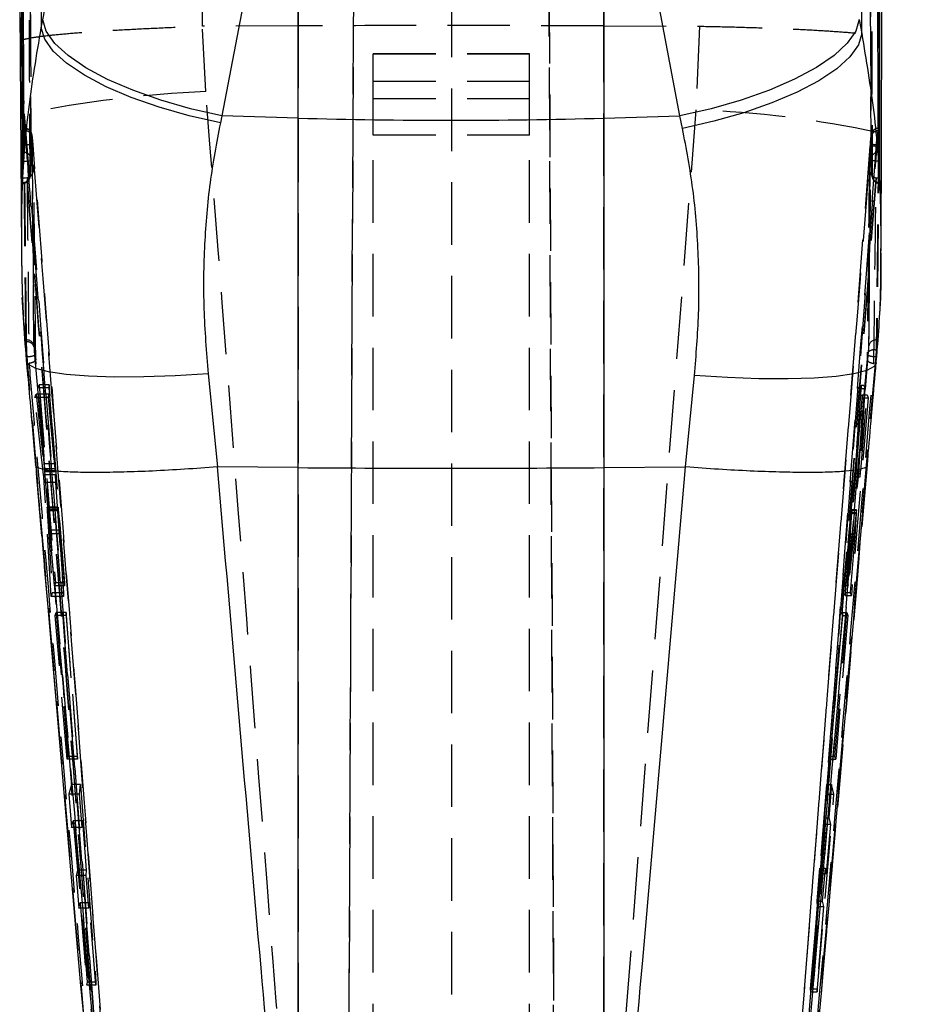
# Model space of a CAD drawing. Extents: x 101 to 797, y 38 to 582.
# Tile 20 of 25: x 394 to 430, y 459 to 499. Entities that reach past the tile are written whole.
import ezdxf

# ---------------------------------------------------------------- set-up
doc = ezdxf.new("R2010")
doc.units = 0
doc.header["$LTSCALE"] = 2
doc.linetypes.add('HIDDEN', pattern=[1.905, 1.27, -0.635])
doc.layers.get('0').update_dxf_attribs({"linetype": 'CONTINUOUS'})
doc.layers.add('FORMATO', color=179, linetype='CONTINUOUS')
doc.styles.add('SLDTEXTSTYLE0', font='TXT', dxfattribs={"width": 0.75})
doc.dimstyles.new('SLDDIMSTYLE5', dxfattribs={"dimtxt": 7, "dimasz": 6.604, "dimexe": 0, "dimexo": 0.0625, "dimgap": 1.75, "dimtad": 1, "dimdec": 0, "dimrnd": 1e-09, "dimzin": 12, "dimtxsty": 'SLDTEXTSTYLE0', "dimsah": 1, "dimcen": 0.09, "dimazin": 3, "dimtfac": 1, "dimtdec": 0, "dimtofl": 0, "dimtmove": 0, "dimatfit": 3, "dimtolj": 1, "dimtzin": 12})

# ---------------------------------------------------------------- blocks, each defined once
blk = doc.blocks.new('_D_12')
at = {"layer": 'FORMATO'}
for p, q in [((418.704, 534.567), (466.217, 534.567)), ((464.217, 534.567), (464.217, 388.465)), ((413.278, 388.465), (466.217, 388.465))]:
    blk.add_line(p, q, dxfattribs=at)
for points in [[(464.217, 534.567), (463.201, 527.963), (465.233, 527.963)], [(464.217, 388.465), (465.233, 395.069), (463.201, 395.069)]]:
    blk.add_solid(points, dxfattribs=at)
at = {"layer": 'FORMATO', "insert": (455.193, 459.206), "char_height": 7, "attachment_point": 1, "rotation": 90, "style": 'SLDTEXTSTYLE0'}
blk.add_mtext('146', dxfattribs=at)

msp = doc.modelspace()

# ---------------------------------------------------------------- linework, layer by layer
at = {"color": 7, "linetype": 'HIDDEN'}
for p, q in [((407.0167, 433.8653), (407.4083, 523.3109)), ((411.2783, 523.1604), (411.2783, 433.7127)), ((415.5398, 433.841), (415.149, 523.1129)), ((407.0167, 435.3042), (407.3534, 512.0912)), ((405.0484, 511.9561), (405.0484, 499.0383)), ((417.4686, 499.0383), (417.4686, 511.9561)), ((415.206, 511.4816), (415.5398, 435.3332)), ((428.3068, 501.9421), (428.3383, 493.6262)), ((393.7598, 499.3811), (393.7524, 498.413)), ((401.1586, 499.0225), (401.1627, 499.0226)), ((401.298, 496.3717), (401.1586, 499.0225)), ((405.0484, 499.0383), (401.1627, 499.0226)), ((405.0484, 499.0383), (405.0484, 447.6966)), ((417.4686, 447.2169), (417.4686, 499.0383)), ((417.4686, 499.0383), (421.3653, 499.0226)), ((421.3673, 499.0225), (421.2145, 495.6247)), ((421.3653, 499.0226), (421.3673, 499.0225)), ((393.7524, 498.413), (393.9151, 495.4554)), ((408.1033, 497.89), (408.1033, 497.898)), ((414.4533, 497.898), (408.1033, 497.898)), ((414.4533, 497.89), (408.1033, 497.89)), ((408.1033, 496.7714), (408.1033, 497.89)), ((414.4533, 497.89), (414.4533, 497.898)), ((414.4533, 496.7714), (414.4533, 497.89)), ((414.4533, 496.7714), (408.1033, 496.7714)), ((408.1033, 494.6004), (408.1033, 496.7714)), ((414.4533, 494.6004), (414.4533, 496.7714)), ((414.4533, 496.077), (408.1033, 496.077)), ((421.2145, 495.6247), (417.4686, 447.2169)), ((393.9208, 494.8039), (393.9151, 495.4554)), ((393.9225, 494.7746), (393.8984, 494.7746)), ((393.9267, 494.8696), (393.9053, 494.8696)), ((393.9091, 494.8617), (393.9208, 494.8039)), ((393.9225, 494.7746), (393.9238, 494.8564)), ((428.6582, 494.8696), (428.6391, 494.8696)), ((428.6631, 494.7746), (428.6425, 494.7746)), ((394.2272, 494.5808), (394.2259, 494.5339)), ((414.4533, 494.6004), (408.1033, 494.6004)), ((408.1033, 437.6929), (408.1033, 494.6004)), ((414.4533, 437.6929), (414.4533, 494.6004)), ((428.5974, 494.705), (428.595, 494.3005)), ((428.2896, 494.1403), (424.3714, 443.8458)), ((428.2942, 494.2037), (428.2894, 494.1409)), ((428.2894, 494.1409), (428.2896, 494.1403)), ((428.2945, 494.203), (428.2896, 494.1403)), ((428.2943, 494.2036), (428.2945, 494.203)), ((428.5816, 494.1336), (428.5866, 494.1967)), ((428.5866, 494.1967), (428.595, 494.3005)), ((394.0373, 492.8517), (394.028, 492.8506)), ((428.5401, 492.8506), (424.7544, 444.6412)), ((428.5401, 492.8506), (428.531, 492.8516)), ((428.6855, 492.6732), (428.6853, 492.7868)), ((428.6855, 492.7823), (428.6855, 492.633)), ((393.838, 492.6325), (393.8494, 492.6325)), ((393.849, 492.7583), (393.8494, 492.6732)), ((393.8494, 492.765), (393.8494, 492.6327)), ((428.6855, 492.6325), (428.6983, 492.6325)), ((393.98, 486.2672), (394.0058, 486.2672)), ((394.0068, 486.1902), (394.0058, 486.2672)), ((394.309, 486.0282), (394.31, 485.9843)), ((428.5505, 486.2672), (428.5756, 486.2672)), ((394.0201, 485.5907), (394.0081, 485.738)), ((394.0292, 485.5907), (394.0201, 485.5907)), ((424.4725, 442.522), (428.2238, 485.6418)), ((428.527, 485.5907), (424.7758, 442.4695)), ((428.5358, 485.5907), (424.7772, 442.4695)), ((428.2238, 485.6418), (428.2355, 485.7918)), ((428.5387, 485.8531), (428.527, 485.5907)), ((428.5358, 485.5907), (428.527, 485.5907)), ((428.5388, 485.6259), (428.5358, 485.5907)), ((428.5388, 485.6259), (428.537, 485.3761)), ((394.0085, 485.4113), (394.0111, 485.4624)), ((394.3822, 481.1971), (394.0111, 485.4624)), ((428.537, 485.3761), (428.1728, 481.1958)), ((428.537, 485.3761), (428.5394, 485.3265)), ((394.4804, 484.3157), (394.5217, 484.4384)), ((394.9283, 484.4384), (394.5217, 484.4384)), ((394.5217, 484.4384), (395.179, 476.4006)), ((394.9283, 484.4384), (394.9178, 484.3157)), ((395.5602, 476.4006), (394.9283, 484.4384)), ((427.9407, 484.4313), (427.6697, 480.8636)), ((427.8361, 480.8636), (428.0433, 484.4313)), ((427.9407, 484.4313), (428.0433, 484.4313)), ((427.9529, 484.2909), (427.9407, 484.4313)), ((428.0433, 484.4313), (428.0895, 484.2909)), ((394.3454, 483.9252), (394.3944, 484.0653)), ((394.8966, 484.0653), (394.3944, 484.0653)), ((394.3944, 484.0653), (394.7333, 481.0245)), ((394.9178, 484.3157), (394.4804, 484.3157)), ((394.7348, 481.2286), (394.4804, 484.3157)), ((394.8966, 484.0653), (394.8846, 483.9252)), ((395.1693, 481.0245), (394.8966, 484.0653)), ((394.9178, 484.3157), (395.1606, 481.2286)), ((427.6902, 480.8387), (427.9529, 484.2909)), ((427.9749, 484.04), (427.7079, 480.9529)), ((428.0895, 484.2909), (427.8869, 480.8387)), ((427.9149, 480.9529), (428.1738, 484.04)), ((427.9529, 484.2909), (428.0895, 484.2909)), ((427.9856, 483.9169), (427.9749, 484.04)), ((427.9749, 484.04), (428.1738, 484.04)), ((428.1738, 484.04), (428.2159, 483.9169)), ((394.8846, 483.9252), (394.3454, 483.9252)), ((394.6994, 480.7885), (394.3454, 483.9252)), ((394.8846, 483.9252), (395.1665, 480.7885)), ((427.2906, 475.879), (427.9856, 483.9169)), ((428.2159, 483.9169), (427.5372, 475.879)), ((427.9856, 483.9169), (428.2159, 483.9169)), ((395.6199, 466.9181), (394.3822, 481.1971)), ((395.1606, 481.2286), (394.7348, 481.2286)), ((395.1665, 480.7885), (394.6994, 480.7885)), ((395.1693, 481.0245), (394.7333, 481.0245)), ((394.7483, 480.927), (395.1797, 480.927)), ((394.7499, 480.9301), (394.7508, 480.9458)), ((395.1799, 480.9458), (394.7508, 480.9458)), ((427.6697, 480.8636), (427.8361, 480.8636)), ((427.6902, 480.8387), (427.8869, 480.8387)), ((427.7079, 480.9529), (427.9149, 480.9529)), ((395.0086, 475.8438), (394.7254, 480.4778)), ((395.191, 480.4778), (394.7254, 480.4778)), ((395.191, 480.4778), (395.5129, 475.8438)), ((427.6428, 480.5519), (427.2418, 476.4369)), ((427.371, 476.4369), (427.8104, 480.5519)), ((427.6428, 480.5519), (427.8104, 480.5519)), ((427.6834, 480.706), (427.6825, 480.7047)), ((427.6825, 480.7009), (427.8846, 480.7009)), ((427.6834, 480.706), (427.8868, 480.706)), ((395.2862, 479.4396), (394.8453, 479.4396)), ((395.286, 479.4677), (394.8477, 479.4677)), ((395.2935, 479.321), (394.8503, 479.321)), ((394.8503, 479.321), (395.0543, 475.9896)), ((395.296, 479.3743), (394.8623, 479.3743)), ((394.9542, 478.5411), (394.8623, 479.3743)), ((395.5253, 475.9896), (395.2935, 479.321)), ((395.296, 479.3743), (395.3711, 478.5411)), ((427.2546, 476.2908), (427.5428, 479.2533)), ((427.7306, 479.2533), (427.4135, 476.2908)), ((427.5475, 479.2248), (427.4755, 478.2747)), ((427.5428, 479.2533), (427.7306, 479.2533)), ((427.5475, 479.2248), (427.7446, 479.2248)), ((427.5531, 479.3479), (427.7433, 479.3479)), ((427.7468, 479.3583), (427.555, 479.3583)), ((427.6884, 478.2747), (427.7446, 479.2248)), ((395.3711, 478.5411), (394.9542, 478.5411)), ((395.3842, 478.3843), (394.969, 478.3843)), ((395.1424, 476.2778), (394.969, 478.3843)), ((395.3842, 478.3843), (395.5498, 476.2778)), ((427.462, 478.1085), (427.2798, 476.002)), ((427.462, 478.1085), (427.6763, 478.1085)), ((427.4755, 478.2747), (427.6884, 478.2747)), ((427.4996, 476.002), (427.6763, 478.1085)), ((395.179, 476.4006), (395.1424, 476.2778)), ((395.5602, 476.4006), (395.179, 476.4006)), ((395.5498, 476.2778), (395.5602, 476.4006)), ((427.2418, 476.4369), (427.371, 476.4369)), ((427.2418, 476.4369), (427.2546, 476.2908)), ((427.4135, 476.2908), (427.371, 476.4369)), ((395.0543, 475.9896), (395.0086, 475.8438)), ((395.5253, 475.9896), (395.0543, 475.9896)), ((395.5498, 476.2778), (395.1424, 476.2778)), ((395.5129, 475.8438), (395.5253, 475.9896)), ((427.2546, 476.2908), (427.4135, 476.2908)), ((427.2798, 476.002), (427.4996, 476.002)), ((427.2798, 476.002), (427.2906, 475.879)), ((427.5372, 475.879), (427.4996, 476.002)), ((395.5129, 475.8438), (395.0086, 475.8438)), ((427.2906, 475.879), (427.5372, 475.879)), ((395.1708, 475.0638), (395.206, 475.1812)), ((395.6246, 475.1812), (395.206, 475.1812)), ((395.206, 475.1812), (395.6887, 469.3363)), ((395.6246, 475.1812), (395.6146, 475.0638)), ((396.0841, 469.3363), (395.6246, 475.1812)), ((427.173, 475.1814), (426.6676, 469.3363)), ((426.8689, 469.3363), (427.3529, 475.1814)), ((427.1833, 475.0638), (427.173, 475.1814)), ((427.173, 475.1814), (427.3529, 475.1814)), ((427.3529, 475.1814), (427.3874, 475.0638)), ((395.6146, 475.0638), (395.1708, 475.0638)), ((395.6572, 469.2189), (395.1708, 475.0638)), ((395.6146, 475.0638), (396.0741, 469.2189)), ((426.6779, 469.2187), (427.1833, 475.0638)), ((427.3874, 475.0638), (426.8997, 469.2187)), ((427.1833, 475.0638), (427.3874, 475.0638)), ((395.6887, 469.3363), (395.6572, 469.2189)), ((396.0741, 469.2189), (395.6572, 469.2189)), ((396.0841, 469.3363), (395.6887, 469.3363)), ((396.0741, 469.2189), (396.0841, 469.3363)), ((426.6676, 469.3363), (426.8689, 469.3363)), ((426.6676, 469.3363), (426.6779, 469.2187)), ((426.6779, 469.2187), (426.8997, 469.2187)), ((426.8997, 469.2187), (426.8689, 469.3363)), ((395.8287, 468.1964), (395.7274, 467.8078)), ((396.1959, 468.1964), (395.8287, 468.1964)), ((396.4847, 460.1585), (395.8287, 468.1964)), ((396.1629, 467.8078), (396.1959, 468.1964)), ((396.1959, 468.1964), (396.8279, 460.1585)), ((426.4283, 466.8417), (426.5454, 468.1964)), ((426.5454, 468.1964), (426.5795, 467.8078)), ((426.5454, 468.1964), (426.7292, 468.1964)), ((426.7292, 468.1964), (426.6182, 466.8417)), ((426.8286, 467.8078), (426.7292, 468.1964)), ((395.7274, 467.8078), (395.8412, 466.4531)), ((396.1629, 467.8078), (395.7274, 467.8078)), ((396.2694, 466.4531), (396.1629, 467.8078)), ((426.5795, 467.8078), (425.8844, 459.7698)), ((426.1519, 459.7698), (426.8286, 467.8078)), ((426.5795, 467.8078), (426.8286, 467.8078)), ((426.4283, 466.8417), (426.6182, 466.8417)), ((426.4516, 466.576), (426.4283, 466.8417)), ((426.6182, 466.8417), (426.6836, 466.576)), ((395.8412, 466.4531), (395.9089, 466.7188)), ((396.2694, 466.4531), (395.8412, 466.4531)), ((396.292, 466.7188), (395.9089, 466.7188)), ((395.9089, 466.7188), (396.0738, 464.7175)), ((396.292, 466.7188), (396.2694, 466.4531)), ((396.4493, 464.7175), (396.292, 466.7188)), ((426.2785, 464.5746), (426.4516, 466.576)), ((426.4516, 466.576), (426.6836, 466.576)), ((426.6836, 466.576), (426.5165, 464.5746)), ((426.1437, 463.4557), (426.2593, 464.7933)), ((426.2593, 464.7933), (426.2785, 464.5746)), ((426.2593, 464.7933), (426.4651, 464.7933)), ((426.4651, 464.7933), (426.3553, 463.4557)), ((426.5165, 464.5746), (426.4651, 464.7933)), ((396.0738, 464.7175), (396.0209, 464.4987)), ((396.4308, 464.4987), (396.0209, 464.4987)), ((396.0209, 464.4987), (396.1329, 463.1611)), ((396.4493, 464.7175), (396.0738, 464.7175)), ((396.4308, 464.4987), (396.4493, 464.7175)), ((396.536, 463.1611), (396.4308, 464.4987)), ((426.2785, 464.5746), (426.5165, 464.5746)), ((396.1329, 463.1611), (396.184, 463.3798)), ((396.536, 463.1611), (396.1329, 463.1611)), ((396.5545, 463.3798), (396.184, 463.3798)), ((396.184, 463.3798), (396.4593, 460.0356)), ((396.5545, 463.3798), (396.536, 463.1611)), ((396.8174, 460.0356), (396.5545, 463.3798)), ((425.8736, 459.8928), (426.1628, 463.2369)), ((426.4049, 463.2369), (426.1259, 459.8928)), ((426.1437, 463.4557), (426.3553, 463.4557)), ((426.1628, 463.2369), (426.1437, 463.4557)), ((426.1628, 463.2369), (426.4049, 463.2369)), ((426.3553, 463.4557), (426.4049, 463.2369)), ((396.4593, 460.0356), (396.4847, 460.1585)), ((396.8174, 460.0356), (396.4593, 460.0356)), ((396.8279, 460.1585), (396.4847, 460.1585)), ((396.8279, 460.1585), (396.8174, 460.0356)), ((425.8736, 459.8928), (426.1259, 459.8928)), ((425.8844, 459.7698), (425.8736, 459.8928)), ((425.8844, 459.7698), (426.1519, 459.7698)), ((426.1259, 459.8928), (426.1519, 459.7698))]:
    msp.add_line(p, q, dxfattribs=at)
at = {"color": 7, "linetype": 'CONTINUOUS'}
for p, q in [((394.6663, 499.2859), (397.7671, 515.5541)), ((405.0484, 511.6449), (401.9477, 495.3765)), ((405.0484, 495.2876), (405.0484, 511.6449)), ((417.4686, 511.7242), (417.4686, 495.2876)), ((420.564, 495.3764), (417.4686, 511.7242)), ((393.7291, 499.7593), (393.797, 489.855)), ((394.6044, 498.9606), (394.6663, 499.2859)), ((427.8486, 499.2971), (427.9572, 498.722)), ((428.7513, 489.8903), (428.7787, 499.1648)), ((401.9477, 495.3765), (401.8858, 495.0901)), ((405.0484, 495.2876), (401.9477, 495.3765)), ((405.0484, 481.0782), (405.0484, 495.2876)), ((417.4686, 495.2876), (420.564, 495.3764)), ((417.4686, 495.2876), (417.4686, 481.0782)), ((420.6725, 494.87), (420.564, 495.3764)), ((393.8494, 492.765), (393.8539, 492.8488)), ((428.6817, 492.8488), (428.6855, 492.7823)), ((393.8357, 492.6732), (393.8367, 492.6377)), ((428.6998, 492.6472), (428.7001, 492.6732)), ((393.8163, 489.6672), (393.8175, 489.8549)), ((401.3891, 484.8935), (401.7637, 481.1052)), ((420.7912, 481.1055), (421.1589, 484.819)), ((401.7637, 481.1052), (401.7577, 481.105)), ((405.0484, 481.0782), (401.7637, 481.1052)), ((405.0484, 443.4973), (405.0484, 481.0782)), ((417.4686, 481.0782), (420.7912, 481.1055)), ((417.4686, 481.0782), (417.4686, 443.1167)), ((420.7972, 481.1053), (420.7912, 481.1055))]:
    msp.add_line(p, q, dxfattribs=at)
at = {"color": 7, "linetype": 'CONTINUOUS', "flags": 128}
for points in [[(401.9477, 495.3765), (400.6786, 495.6654), (399.4609, 496.0157), (398.326, 496.4182), (397.3034, 496.8624), (396.4197, 497.3368), (395.6978, 497.8292), (395.1564, 498.3268), (394.8096, 498.8166), (394.6663, 499.2859)], [(427.8486, 499.2971), (427.7133, 498.8268), (427.3721, 498.3356), (426.834, 497.8364), (426.113, 497.3422), (425.2282, 496.8659), (424.2025, 496.4201), (423.063, 496.0164), (421.8395, 495.6654), (420.564, 495.3764)], [(401.8858, 495.0901), (400.6175, 495.378), (399.4003, 495.7262), (398.266, 496.1255), (397.2437, 496.5658), (396.3601, 497.0354), (395.6381, 497.5224), (395.0962, 498.0141), (394.7487, 498.4976), (394.6044, 498.9606)], [(427.9572, 498.722), (427.8201, 498.263), (427.4777, 497.7829), (426.9388, 497.2941), (426.2176, 496.8095), (425.3328, 496.3417), (424.3078, 495.9029), (423.1692, 495.5047), (421.9468, 495.1573), (420.6725, 494.87)]]:
    msp.add_lwpolyline(points, dxfattribs=at)
at = {"color": 7, "linetype": 'HIDDEN', "flags": 128}
for points in [[(393.8939, 493.5388), (393.953, 493.5374), (394.0096, 493.5394), (394.0616, 493.5447), (394.1069, 493.5533), (394.1438, 493.5646), (394.171, 493.5784), (394.1873, 493.594), (394.1921, 493.6109)], [(428.6391, 493.5388), (428.58, 493.5371), (428.5234, 493.5389), (428.4714, 493.544), (428.4259, 493.5523), (428.3889, 493.5635), (428.3616, 493.5771), (428.3451, 493.5926), (428.3401, 493.6095)], [(394.1535, 492.9244), (394.1485, 492.9075), (394.132, 492.8917), (394.1046, 492.8776), (394.0675, 492.8658), (394.022, 492.8567), (393.9699, 492.8508), (393.9131, 492.8481), (393.8539, 492.8488)], [(428.6817, 492.8488), (428.6225, 492.8478), (428.5657, 492.8503), (428.5136, 492.856), (428.468, 492.8649), (428.4307, 492.8765), (428.4033, 492.8905), (428.3866, 492.9062), (428.3814, 492.9231)]]:
    msp.add_lwpolyline(points, dxfattribs=at)
at = {"color": 8, "linetype": 'CONTINUOUS', "flags": 128}
for points in [[(401.3891, 484.8935), (400.0517, 484.8114), (398.7718, 484.7665), (397.5856, 484.7599), (396.5264, 484.7919), (395.624, 484.8614), (394.904, 484.9667), (394.3864, 485.1047), (394.0859, 485.2714), (394.0085, 485.4113)], [(428.5394, 485.3265), (428.4613, 485.187), (428.1603, 485.0221), (427.6424, 484.8859), (426.9222, 484.7823), (426.0199, 484.7142), (424.9609, 484.6834), (423.7751, 484.691), (422.4958, 484.7366), (421.1589, 484.819)]]:
    msp.add_lwpolyline(points, dxfattribs=at)
at = {"color": 7, "linetype": 'HIDDEN'}
for centre, radius, start, end in [((403.3925, 449.2927), 47.1256, 92.54741, 101.6019), ((419.5374, 452.0646), 43.5924, 78.00453, 87.7952), ((393.9401, 494.4852), 0.2899, 9.67703, 93.47644), ((393.9247, 494.5526), 0.3039, 5.33012, 90.15599), ((428.6246, 494.4859), 0.2892, 86.4401, 171.08117), ((394.1574, 492.9301), 1.2786, 84.72969, 97.83868), ((428.4016, 492.7743), 1.3711, 82.45578, 94.69307), ((428.4078, 492.8332), 1.3751, 82.5312, 94.73492), ((393.9124, 493.6106), 0.2798, 0.06291, 90.69927), ((393.8882, 493.6271), 0.3045, 356.37348, 0.26372), ((428.6439, 493.6271), 0.3045, 180.17435, 183.8568), ((428.6202, 493.6101), 0.2801, 89.58038, 180.13254), ((393.8667, 492.9619), 0.2892, 266.56356, 352.56433), ((393.8494, 492.937), 0.3045, 270, 357.18273), ((428.6677, 492.9614), 0.2888, 187.61971, 273.53873), ((428.6855, 492.937), 0.3045, 183.03816, 270), ((394.0234, 485.9776), 0.2901, 10.04436, 93.47735), ((394.04, 485.9129), 0.2793, 14.80565, 96.8284), ((428.5327, 485.9779), 0.2898, 86.4864, 170.10485), ((394.0156, 486.5984), 1.0078, 270.77491, 288.3249), ((428.5405, 486.5968), 1.0061, 251.64779, 269.22786), ((428.451, 485.5069), 0.3572, 75.77953, 127.10905)]:
    msp.add_arc(centre, radius, start, end, dxfattribs=at)
at = {"color": 7, "linetype": 'CONTINUOUS'}
msp.add_arc((411.2585, 712.1664), 216.9677, 268.359841, 271.640159, dxfattribs=at)
at = {"color": 7, "linetype": 'HIDDEN'}
for centre, major_axis, ratio, start_param, end_param in [((395.3074, 479.1878), (-0.0217, 0.28), 0.0144805, 0.4515885, 1.0737706), ((427.5313, 479.0783), (0.0238, 0.28), 0.015402, 0.2748063, 0.8969884), ((395.3821, 478.3597), (-0.0213, 0.2752), 0.0144805, 4.8009254, 5.4309131), ((427.4598, 478.1332), (0.0234, 0.2752), 0.015402, 4.6241432, 5.2541309)]:
    msp.add_ellipse(centre, major_axis=major_axis, ratio=ratio, start_param=start_param, end_param=end_param, dxfattribs=at)
for points, knots in [([(401.1627, 499.0226), (401.15, 499.8623), (401.1245, 501.5481), (401.1843, 504.4708), (401.3658, 507.7841), (401.6677, 510.1146), (401.8199, 511.2903)], [0, 0, 0, 0, 0.19693289, 0.39536313, 0.69495779, 1, 1, 1, 1]), ([(420.7065, 510.2083), (420.8819, 508.7772), (421.1473, 506.6105), (421.3108, 503.545), (421.3754, 501.2583), (421.3686, 499.742), (421.3653, 499.0226)], [0, 0, 0, 0, 0.4012705, 0.6075191, 0.8137706, 1, 1, 1, 1]), ([(394.152, 503.3094), (394.1523, 503.2081), (394.1542, 502.7012), (394.1623, 500.5725), (394.1729, 497.9366), (394.1848, 495.2107), (394.1899, 494.1065), (394.1921, 493.6109)], [0, 0, 0, 0, 0.0313552, 0.1567762, 0.6584603, 0.8466713, 1, 1, 1, 1]), ([(394.1929, 493.6285), (394.1908, 494.0735), (394.1756, 497.3069), (394.1636, 500.5403), (394.1532, 503.3286)], [0, 0, 0, 0, 0.1376489, 1, 1, 1, 1]), ([(428.3401, 493.6095), (428.3347, 495.2368), (428.3256, 497.9855), (428.3114, 501.2174), (428.3035, 502.8219), (428.3012, 503.305)], [0, 0, 0, 0, 0.5035309, 0.8505245, 1, 1, 1, 1]), ([(394.1535, 492.9244), (394.153, 493.0258), (394.1504, 493.5326), (394.1397, 495.6613), (394.1273, 498.2961), (394.1153, 501.0219), (394.1107, 502.1258), (394.1086, 502.6221)], [0, 0, 0, 0, 0.0313583, 0.1567906, 0.6585206, 0.8464608, 1, 1, 1, 1]), ([(428.3553, 502.6177), (428.3608, 500.9897), (428.3702, 498.2399), (428.3777, 495.0084), (428.3806, 493.4048), (428.3814, 492.9231)], [0, 0, 0, 0, 0.50377802, 0.85092991, 1, 1, 1, 1]), ([(393.7524, 498.413), (393.7532, 498.4154), (393.7587, 498.4322), (393.8235, 498.4734), (394.0848, 498.5394), (394.6011, 498.6175), (395.3276, 498.6962), (396.2361, 498.7731), (397.3076, 498.8463), (398.5063, 498.9137), (399.801, 498.9741), (400.706, 499.0064), (401.1586, 499.0225)], [0, 0, 0, 0, 0.0117321, 0.0834602, 0.198032, 0.3126037, 0.4271715, 0.541739, 0.6563043, 0.7708694, 0.8854347, 1, 1, 1, 1]), ([(417.4686, 499.0383), (415.3986, 499.0445), (411.2585, 499.057), (407.1184, 499.0445), (405.0484, 499.0383)], [0, 0, 0, 0, 0.5, 1, 1, 1, 1]), ([(421.3673, 499.0225), (421.8136, 499.0137), (422.7193, 498.9957), (424.0083, 498.9562), (425.2151, 498.9082), (426.2818, 498.8531), (427.198, 498.7914), (427.921, 498.7259), (428.4439, 498.6573), (428.7091, 498.596), (428.7737, 498.5557), (428.7773, 498.5386), (428.7777, 498.5363)], [0, 0, 0, 0, 0.11242895, 0.22811841, 0.34054737, 0.45623662, 0.56866794, 0.68435985, 0.79679526, 0.91249085, 0.98831597, 1, 1, 1, 1]), ([(405.0484, 447.6966), (404.6829, 452.4847), (403.4444, 468.7106), (402.1854, 484.9349), (401.298, 496.3717)], [0, 0, 0, 0, 0.295086, 1, 1, 1, 1]), ([(393.9151, 495.4554), (394.8011, 484.0196), (396.0581, 467.7973), (397.295, 451.572), (397.66, 446.7846)], [0, 0, 0, 0, 0.7049425, 1, 1, 1, 1]), ([(393.98, 486.2672), (393.9655, 487.6851), (393.9366, 490.5208), (393.9112, 493.3566), (393.8984, 494.7746)], [0, 0, 0, 0, 0.50000009, 1, 1, 1, 1]), ([(393.9208, 494.8039), (393.9216, 494.7986), (393.9279, 494.7586), (393.9396, 494.6673), (393.9511, 494.554), (393.9559, 494.5072)], [0, 0, 0, 0, 0.0838397, 0.6218057, 1, 1, 1, 1]), ([(394.0058, 486.2672), (393.991, 487.6851), (393.9616, 490.5208), (393.9355, 493.3566), (393.9225, 494.7746)], [0, 0, 0, 0, 0.5000001, 1, 1, 1, 1]), ([(393.9238, 494.8564), (393.9253, 494.8641), (393.9282, 494.8793), (393.9368, 494.7997), (393.9464, 494.6694), (393.9531, 494.555), (393.9559, 494.5072)], [0, 0, 0, 0, 0.2689994, 0.5377611, 0.8069812, 1, 1, 1, 1]), ([(394.275, 494.2039), (394.2707, 494.2553), (394.262, 494.3615), (394.2473, 494.5016), (394.236, 494.582), (394.225, 494.6389), (394.2013, 494.7021), (394.1613, 494.7657), (394.0915, 494.8268), (394.0071, 494.8661), (393.9495, 494.8652), (393.9269, 494.8648)], [0, 0, 0, 0, 0.15688, 0.324073, 0.5031695, 0.5971842, 0.6513677, 0.7266929, 0.8262029, 0.9318091, 1, 1, 1, 1]), ([(428.6382, 494.8664), (428.6067, 494.8648), (428.5451, 494.8615), (428.4673, 494.8203), (428.4103, 494.7698), (428.3737, 494.718), (428.3528, 494.6722), (428.3424, 494.638), (428.3364, 494.6115), (428.3279, 494.5625), (428.3182, 494.4764), (428.3044, 494.3305), (428.2974, 494.2403), (428.2945, 494.2033)], [0, 0, 0, 0, 0.0946343, 0.1847774, 0.2602545, 0.3243984, 0.3771792, 0.416813, 0.4529189, 0.5074329, 0.7284835, 0.888393, 1, 1, 1, 1]), ([(428.6425, 494.7746), (428.6283, 493.3566), (428.5999, 490.5208), (428.5669, 487.685), (428.5505, 486.2672)], [0, 0, 0, 0, 0.5000001, 1, 1, 1, 1]), ([(428.6631, 494.7746), (428.6497, 493.3566), (428.6228, 490.5208), (428.5913, 487.685), (428.5756, 486.2672)], [0, 0, 0, 0, 0.5000002, 1, 1, 1, 1]), ([(428.6391, 494.8595), (428.64, 494.8616), (428.6425, 494.868), (428.6425, 494.8121), (428.6425, 494.7746)], [0, 0, 0, 0, 0.3297381, 1, 1, 1, 1]), ([(428.6582, 494.8677), (428.6602, 494.8622), (428.6634, 494.8533), (428.6632, 494.7966), (428.6631, 494.7746)], [0, 0, 0, 0, 0.61187075, 1, 1, 1, 1]), ([(393.9559, 494.5072), (393.9627, 494.4338), (393.9721, 494.3339), (393.9807, 494.2255), (393.983, 494.1967)], [0, 0, 0, 0, 0.7345216, 1, 1, 1, 1]), ([(394.2259, 494.5339), (394.2389, 493.1162), (394.2649, 490.2809), (394.2943, 487.4458), (394.309, 486.0282)], [0, 0, 0, 0, 0.5000004, 1, 1, 1, 1]), ([(394.2748, 494.2032), (394.2708, 494.2521), (394.263, 494.3464), (394.2508, 494.4652), (394.2402, 494.5485), (394.2316, 494.5938), (394.2287, 494.5851), (394.2272, 494.5808)], [0, 0, 0, 0, 0.2124209, 0.4100452, 0.6070184, 0.8035108, 1, 1, 1, 1]), ([(394.31, 485.9843), (394.2868, 488.2807), (394.2578, 491.1462), (394.2323, 494.0117), (394.2272, 494.5808)], [0, 0, 0, 0, 0.8013984, 1, 1, 1, 1]), ([(424.8568, 446.3026), (424.9195, 447.1231), (426.1512, 463.2595), (427.4062, 479.3924), (428.5974, 494.705)], [0, 0, 0, 0, 0.0508467, 1, 1, 1, 1]), ([(428.2472, 486.0277), (428.2636, 487.4448), (428.2964, 490.2791), (428.3247, 493.1135), (428.3388, 494.5307)], [0, 0, 0, 0, 0.4999997, 1, 1, 1, 1]), ([(428.3388, 494.5307), (428.3387, 494.5503), (428.3385, 494.5886), (428.3338, 494.5871), (428.3264, 494.5426), (428.3166, 494.4562), (428.3055, 494.3388), (428.2982, 494.2483), (428.2945, 494.203)], [0, 0, 0, 0, 0.1719457, 0.3374555, 0.5031239, 0.668813, 0.8343821, 1, 1, 1, 1]), ([(428.595, 494.3005), (428.5978, 494.3325), (428.6037, 494.4014), (428.6095, 494.465), (428.6126, 494.4991)], [0, 0, 0, 0, 0.4645614, 1, 1, 1, 1]), ([(393.983, 494.1967), (393.9988, 493.9946), (394.0779, 492.984), (394.4099, 488.7396), (395.7056, 472.1568), (396.9177, 456.3807), (397.8813, 443.8388)], [0, 0, 0, 0, 0.0120413, 0.0602071, 0.2528703, 1, 1, 1, 1]), ([(398.1812, 443.8459), (397.5362, 452.2393), (396.246, 469.0261), (394.9319, 485.8109), (394.2748, 494.2032)], [0, 0, 0, 0, 0.500002, 1, 1, 1, 1]), ([(424.6714, 443.8387), (424.6869, 444.0409), (424.7641, 445.0516), (425.0893, 449.2966), (426.3644, 465.8605), (427.5998, 481.6139), (428.5816, 494.1336)], [0, 0, 0, 0, 0.0120561, 0.060281, 0.2531807, 1, 1, 1, 1]), ([(428.2896, 494.1403), (428.2834, 493.1057), (428.2666, 490.3259), (428.2475, 487.5405), (428.2355, 485.7918)], [0, 0, 0, 0, 0.3721709, 1, 1, 1, 1]), ([(394.1921, 493.6109), (394.1841, 493.4792), (394.17, 493.2505), (394.1584, 493.0216), (394.1535, 492.9244)], [0, 0, 0, 0, 0.5754926, 1, 1, 1, 1]), ([(428.3814, 492.9231), (428.3761, 493.0206), (428.3636, 493.2495), (428.3487, 493.4782), (428.3401, 493.6095)], [0, 0, 0, 0, 0.4260213, 1, 1, 1, 1]), ([(394.3018, 493.3845), (394.3019, 493.3835), (394.3056, 493.3147), (394.2972, 493.1821), (394.2439, 493.019), (394.1677, 492.9166), (394.1004, 492.8667), (394.0566, 492.8563), (394.0373, 492.8517)], [0, 0, 0, 0, 0.0053105, 0.3355807, 0.6405003, 0.8090091, 0.915695, 1, 1, 1, 1]), ([(394.3834, 485.5075), (394.3693, 486.7947), (394.3405, 489.4204), (394.3149, 492.0461), (394.3018, 493.3845)], [0, 0, 0, 0, 0.4902758, 1, 1, 1, 1]), ([(394.3018, 493.3845), (394.9472, 485.1771), (396.2237, 468.943), (397.482, 452.7074), (398.1042, 444.6801)], [0, 0, 0, 0, 0.5055709, 1, 1, 1, 1]), ([(424.4487, 444.6802), (425.0732, 452.7075), (426.3362, 468.9432), (427.6184, 485.1772), (428.2666, 493.3847)], [0, 0, 0, 0, 0.4944269, 1, 1, 1, 1]), ([(428.2666, 493.3847), (428.2515, 492.0462), (428.2218, 489.4204), (428.1893, 486.7948), (428.1734, 485.5075)], [0, 0, 0, 0, 0.5097398, 1, 1, 1, 1]), ([(428.531, 492.8516), (428.5117, 492.8562), (428.4679, 492.8666), (428.4007, 492.9163), (428.3246, 493.0185), (428.2712, 493.1817), (428.2627, 493.3145), (428.2666, 493.3836), (428.2666, 493.3847)], [0, 0, 0, 0, 0.0842042, 0.1906975, 0.3587593, 0.6628379, 0.994691, 1, 1, 1, 1]), ([(394.028, 492.8506), (394.028, 492.8476), (394.0321, 492.4388), (394.0522, 490.408), (394.0788, 487.8995), (394.1025, 485.7971), (394.108, 485.3171)], [0, 0, 0, 0, 0.0011844, 0.1627192, 0.8088573, 1, 1, 1, 1]), ([(397.7984, 444.6412), (397.1704, 452.7248), (395.9218, 468.7954), (394.6567, 484.8644), (394.028, 492.8506)], [0, 0, 0, 0, 0.5030113, 1, 1, 1, 1]), ([(397.8006, 444.6412), (397.1783, 452.6685), (395.9324, 468.7386), (394.6711, 484.8081), (394.0374, 492.8508), (394.0373, 492.8517)], [0, 0, 0, 0, 0.499494, 0.999949, 1, 1, 1, 1]), ([(428.531, 492.8516), (428.5309, 492.8508), (427.8956, 484.8082), (426.6269, 468.7386), (425.3767, 452.6685), (424.7523, 444.6412)], [0, 0, 0, 0, 0.00005038, 0.50050794, 1, 1, 1, 1]), ([(428.449, 485.3171), (428.4497, 485.3704), (428.4556, 485.8294), (428.4819, 487.9109), (428.5116, 490.3687), (428.5351, 492.4209), (428.5401, 492.8506)], [0, 0, 0, 0, 0.02124196, 0.18277575, 0.82891178, 1, 1, 1, 1]), ([(394.0111, 485.4624), (393.9144, 486.5994), (393.7946, 488.0083), (393.8128, 489.3988), (393.8163, 489.6672)], [0, 0, 0, 0, 0.806983, 1, 1, 1, 1]), ([(428.727, 489.8573), (428.7329, 489.5114), (428.7582, 488.0292), (428.633, 486.5274), (428.537, 485.3761)], [0, 0, 0, 0, 0.2333612, 1, 1, 1, 1]), ([(394.0081, 485.738), (394.0025, 485.816), (393.9913, 485.9721), (393.9823, 486.155), (393.9807, 486.2336), (393.98, 486.2672)], [0, 0, 0, 0, 0.3641181, 0.728279, 1, 1, 1, 1]), ([(394.0292, 485.5907), (394.0255, 485.6709), (394.018, 485.8312), (394.0103, 486.0421), (394.0079, 486.1447), (394.0068, 486.1902)], [0, 0, 0, 0, 0.3568291, 0.7140311, 1, 1, 1, 1]), ([(394.31, 485.9843), (394.3111, 485.9583), (394.3136, 485.8996), (394.3212, 485.7791), (394.3287, 485.6875), (394.3324, 485.6418)], [0, 0, 0, 0, 0.28571911, 0.64287461, 1, 1, 1, 1]), ([(428.2355, 485.7918), (428.2363, 485.803), (428.24, 485.8571), (428.2452, 485.9481), (428.2465, 486.0011), (428.2472, 486.0277)], [0, 0, 0, 0, 0.1158559, 0.5576105, 1, 1, 1, 1]), ([(428.5505, 486.2672), (428.5498, 486.2207), (428.5485, 486.1276), (428.5432, 485.9678), (428.5395, 485.8729), (428.5387, 485.8531)], [0, 0, 0, 0, 0.4421894, 0.8840528, 1, 1, 1, 1]), ([(428.5756, 486.2672), (428.5745, 486.2206), (428.5723, 486.1274), (428.5607, 485.916), (428.5483, 485.7407), (428.5403, 485.6437), (428.5388, 485.6259)], [0, 0, 0, 0, 0.3099333, 0.6198478, 0.9302784, 1, 1, 1, 1]), ([(397.7738, 442.4695), (397.1397, 449.6557), (395.8715, 464.0281), (394.6372, 478.4032), (394.0201, 485.5907)], [0, 0, 0, 0, 0.4999992, 1, 1, 1, 1]), ([(397.7753, 442.4695), (397.1429, 449.6557), (395.878, 464.0282), (394.6455, 478.4032), (394.0292, 485.5907)], [0, 0, 0, 0, 0.4999993, 1, 1, 1, 1]), ([(394.3324, 485.6418), (394.9487, 478.4544), (396.1813, 464.0799), (397.4461, 449.7081), (398.0786, 442.5223)], [0, 0, 0, 0, 0.5000073, 1, 1, 1, 1]), ([(394.3834, 485.5075), (394.3835, 485.5069), (394.3841, 485.5031), (394.3861, 485.4801), (394.375, 485.4399), (394.3298, 485.3909), (394.2653, 485.3534), (394.1896, 485.3274), (394.134, 485.3204), (394.108, 485.3171)], [0, 0, 0, 0, 0.007097, 0.047804, 0.2878419, 0.4954334, 0.6767359, 0.8489857, 1, 1, 1, 1]), ([(394.108, 485.3171), (394.1125, 485.2638), (394.1857, 484.4043), (394.5337, 480.3204), (395.7175, 466.4442), (396.8517, 453.3756), (397.7061, 443.531)], [0, 0, 0, 0, 0.0038299, 0.0617, 0.2931803, 1, 1, 1, 1]), ([(398.0055, 443.5304), (397.399, 450.4851), (396.179, 464.4765), (394.9843, 478.4698), (394.3834, 485.5075)], [0, 0, 0, 0, 0.4970738, 1, 1, 1, 1]), ([(428.1734, 485.5075), (427.5714, 478.4699), (426.3745, 464.4766), (425.153, 450.4852), (424.5458, 443.5304)], [0, 0, 0, 0, 0.5029265, 1, 1, 1, 1]), ([(424.8453, 443.531), (424.8556, 443.6484), (424.9365, 444.5718), (425.2992, 448.719), (426.5, 462.5296), (427.6124, 475.5355), (428.449, 485.3171)], [0, 0, 0, 0, 0.0084307, 0.0663001, 0.2977778, 1, 1, 1, 1]), ([(428.1734, 485.5075), (428.1733, 485.507), (428.1727, 485.5032), (428.1707, 485.4802), (428.1818, 485.4401), (428.227, 485.3911), (428.2915, 485.3535), (428.3672, 485.3275), (428.423, 485.3204), (428.449, 485.3171)], [0, 0, 0, 0, 0.00709, 0.0470994, 0.2872277, 0.4949024, 0.6762687, 0.8485484, 1, 1, 1, 1]), ([(394.387, 481.1679), (394.3833, 481.1716), (394.3743, 481.1807), (394.3793, 481.191), (394.3822, 481.1971)], [0, 0, 0, 0, 0.4080305, 1, 1, 1, 1]), ([(394.7508, 480.9458), (394.7507, 480.9599), (394.7505, 480.9879), (394.7468, 481.0619), (394.7414, 481.1452), (394.7368, 481.2024), (394.7348, 481.2286)], [0, 0, 0, 0, 0.2598746, 0.51971909, 0.78032287, 1, 1, 1, 1]), ([(395.1606, 481.2286), (395.163, 481.1971), (395.1679, 481.134), (395.174, 481.0471), (395.1782, 480.9812), (395.1793, 480.9567), (395.1799, 480.9458)], [0, 0, 0, 0, 0.2637117, 0.5274954, 0.7901032, 1, 1, 1, 1]), ([(428.1728, 481.1958), (427.5956, 474.5159), (426.5012, 461.851), (425.3789, 449.1852), (424.8485, 443.1997)], [0, 0, 0, 0, 0.52743504, 1, 1, 1, 1]), ([(428.1728, 481.1958), (428.1758, 481.1897), (428.1806, 481.18), (428.1722, 481.1714), (428.169, 481.1682)], [0, 0, 0, 0, 0.6269688, 1, 1, 1, 1]), ([(394.7254, 480.4778), (394.7236, 480.5067), (394.7198, 480.5644), (394.7121, 480.6596), (394.705, 480.736), (394.7009, 480.7746), (394.6994, 480.7885)], [0, 0, 0, 0, 0.2803343, 0.5606321, 0.8422961, 1, 1, 1, 1]), ([(394.7333, 481.0245), (394.7358, 481.003), (394.7409, 480.9599), (394.7461, 480.9289), (394.7478, 480.9304), (394.7483, 480.9309)], [0, 0, 0, 0, 0.3916451, 0.7833782, 1, 1, 1, 1]), ([(395.1665, 480.7885), (395.1687, 480.7627), (395.1732, 480.7112), (395.1808, 480.6171), (395.1868, 480.5369), (395.1899, 480.4932), (395.191, 480.4778)], [0, 0, 0, 0, 0.2821244, 0.5642361, 0.846513, 1, 1, 1, 1]), ([(395.1799, 480.9458), (395.1801, 480.9374), (395.1805, 480.9206), (395.178, 480.9349), (395.1741, 480.9718), (395.1707, 481.0092), (395.1693, 481.0245)], [0, 0, 0, 0, 0.2706691, 0.5413201, 0.8126623, 1, 1, 1, 1]), ([(427.6697, 480.8636), (427.6674, 480.8351), (427.663, 480.778), (427.6549, 480.6823), (427.6479, 480.6051), (427.6441, 480.5657), (427.6428, 480.5519)], [0, 0, 0, 0, 0.2819272, 0.563816, 0.8461367, 1, 1, 1, 1]), ([(427.6818, 480.7037), (427.682, 480.7111), (427.6823, 480.7261), (427.6857, 480.778), (427.6889, 480.8211), (427.6902, 480.8387)], [0, 0, 0, 0, 0.3709313, 0.7424947, 1, 1, 1, 1]), ([(427.7079, 480.9529), (427.7052, 480.9219), (427.6997, 480.8599), (427.6922, 480.7816), (427.6865, 480.7276), (427.6844, 480.7126), (427.6834, 480.706)], [0, 0, 0, 0, 0.2640387, 0.5281143, 0.7911325, 1, 1, 1, 1]), ([(427.8104, 480.5519), (427.8131, 480.5782), (427.8185, 480.6308), (427.8266, 480.7253), (427.8325, 480.8053), (427.8351, 480.8483), (427.8361, 480.8636)], [0, 0, 0, 0, 0.28152613, 0.56300868, 0.84504344, 1, 1, 1, 1]), ([(427.8869, 480.8387), (427.8855, 480.8133), (427.8828, 480.7626), (427.882, 480.7152), (427.8835, 480.6968), (427.8859, 480.7033), (427.8868, 480.706)], [0, 0, 0, 0, 0.2728137, 0.54567746, 0.817446, 1, 1, 1, 1]), ([(427.8868, 480.706), (427.8887, 480.7149), (427.8923, 480.7327), (427.8999, 480.7952), (427.9078, 480.8713), (427.9127, 480.9275), (427.9149, 480.9529)], [0, 0, 0, 0, 0.2609607, 0.5218957, 0.7838786, 1, 1, 1, 1]), ([(394.8477, 479.4637), (394.8471, 479.4645), (394.8454, 479.4668), (394.8453, 479.4499), (394.8453, 479.4396)], [0, 0, 0, 0, 0.3846487, 1, 1, 1, 1]), ([(394.8453, 479.4396), (394.8456, 479.4233), (394.8462, 479.393), (394.849, 479.3437), (394.8503, 479.321)], [0, 0, 0, 0, 0.5401965, 1, 1, 1, 1]), ([(394.8623, 479.3743), (394.8597, 479.3962), (394.8546, 479.4399), (394.8511, 479.4559), (394.8494, 479.4639)], [0, 0, 0, 0, 0.4999636, 1, 1, 1, 1]), ([(395.2862, 479.4396), (395.2858, 479.4505), (395.2849, 479.4724), (395.2868, 479.4656), (395.2906, 479.4328), (395.2943, 479.3928), (395.296, 479.3743)], [0, 0, 0, 0, 0.2587259, 0.5174265, 0.7766128, 1, 1, 1, 1]), ([(427.555, 479.356), (427.5551, 479.3567), (427.5561, 479.3615), (427.5553, 479.3394), (427.5526, 479.2938), (427.5491, 479.2467), (427.5475, 479.2248)], [0, 0, 0, 0, 0.0604344, 0.3883377, 0.7165217, 1, 1, 1, 1]), ([(427.7433, 479.3479), (427.7414, 479.3367), (427.7377, 479.3159), (427.7329, 479.273), (427.7306, 479.2533)], [0, 0, 0, 0, 0.5424661, 1, 1, 1, 1]), ([(427.7446, 479.2248), (427.746, 479.2501), (427.7487, 479.3008), (427.7492, 479.3446), (427.7483, 479.3624), (427.7469, 479.3581), (427.7468, 479.3579)], [0, 0, 0, 0, 0.3306086, 0.6612688, 0.9906177, 1, 1, 1, 1]), ([(394.969, 478.3843), (394.9664, 478.4152), (394.9614, 478.4728), (394.9565, 478.5195), (394.9542, 478.5411)], [0, 0, 0, 0, 0.5371203, 1, 1, 1, 1]), ([(427.6763, 478.1085), (427.6789, 478.1399), (427.6836, 478.1983), (427.6869, 478.2505), (427.6884, 478.2747)], [0, 0, 0, 0, 0.5361209, 1, 1, 1, 1])]:
    msp.add_open_spline(points, degree=3, knots=knots, dxfattribs=at)
at = {"color": 7, "linetype": 'CONTINUOUS'}
for points, knots in [([(394.5384, 508.7865), (394.547, 507.4079), (394.5675, 504.1255), (394.5908, 500.8566), (394.6044, 498.9606)], [0, 0, 0, 0, 0.4199754, 1, 1, 1, 1]), ([(427.9572, 498.722), (427.9627, 500.1275), (427.9749, 503.2191), (427.9859, 506.3168), (427.9918, 508.0061)], [0, 0, 0, 0, 0.454637, 1, 1, 1, 1]), ([(393.909, 493.8903), (393.9085, 493.9913), (393.9063, 494.4979), (393.8972, 496.6267), (393.8847, 499.759), (393.875, 502.4858), (393.8711, 503.5905)], [0, 0, 0, 0, 0.0312554, 0.1566753, 0.6583563, 1, 1, 1, 1]), ([(428.577, 503.5901), (428.5775, 503.4905), (428.5804, 502.9854), (428.592, 500.8582), (428.6074, 497.7245), (428.6179, 494.9963), (428.6222, 493.8902)], [0, 0, 0, 0, 0.03079941, 0.15621979, 0.65790066, 1, 1, 1, 1]), ([(428.7767, 499.1648), (428.7787, 499.537), (428.7864, 500.9879), (428.676, 502.3951), (428.5938, 503.4412)], [0, 0, 0, 0, 0.2565386, 1, 1, 1, 1]), ([(393.7889, 502.3726), (393.7961, 500.7561), (393.8104, 497.5229), (393.8272, 494.2897), (393.8357, 492.6732)], [0, 0, 0, 0, 0.5, 1, 1, 1, 1]), ([(428.7001, 492.6732), (428.699, 493.5073), (428.6968, 495.1755), (428.6904, 498.4087), (428.6834, 500.8077), (428.6788, 502.3726)], [0, 0, 0, 0, 0.2579884, 0.5159769, 1, 1, 1, 1]), ([(401.8858, 495.0901), (401.7323, 494.2832), (401.4253, 492.6692), (401.2149, 490.1378), (401.177, 487.5414), (401.3184, 485.7761), (401.3891, 484.8935)], [0, 0, 0, 0, 0.2458334, 0.4916728, 0.7458237, 1, 1, 1, 1]), ([(421.1589, 484.819), (421.2268, 485.6607), (421.3627, 487.3439), (421.3351, 489.8761), (421.1363, 492.4018), (420.8271, 494.0473), (420.6725, 494.87)], [0, 0, 0, 0, 0.2460104, 0.4920006, 0.7460043, 1, 1, 1, 1]), ([(393.8939, 493.5388), (393.8942, 493.5427), (393.8965, 493.5792), (393.9008, 493.6529), (393.9057, 493.7531), (393.9086, 493.8371), (393.9088, 493.8735), (393.909, 493.8903)], [0, 0, 0, 0, 0.02992725, 0.28132754, 0.53268402, 0.78408666, 1, 1, 1, 1]), ([(428.6222, 493.8902), (428.6225, 493.8714), (428.6231, 493.8329), (428.6268, 493.7447), (428.6322, 493.6438), (428.6367, 493.5735), (428.6391, 493.5398), (428.6391, 493.5388)], [0, 0, 0, 0, 0.23759948, 0.48907757, 0.74054613, 0.99203328, 1, 1, 1, 1]), ([(393.8539, 492.8488), (393.8643, 493.0413), (393.8767, 493.2713), (393.8915, 493.5012), (393.8939, 493.5388)], [0, 0, 0, 0, 0.8366176, 1, 1, 1, 1]), ([(428.6391, 493.5388), (428.6517, 493.3489), (428.6668, 493.1189), (428.6795, 492.8888), (428.6817, 492.8488)], [0, 0, 0, 0, 0.8259515, 1, 1, 1, 1]), ([(428.6855, 492.7823), (428.6873, 492.7543), (428.6908, 492.6983), (428.6951, 492.6494), (428.6976, 492.6276), (428.6982, 492.6332), (428.6983, 492.6336)], [0, 0, 0, 0, 0.3254202, 0.6508613, 0.976053, 1, 1, 1, 1]), ([(393.838, 492.6367), (393.8383, 492.6358), (393.8394, 492.6327), (393.8426, 492.6643), (393.8463, 492.7141), (393.8487, 492.7532), (393.8494, 492.765)], [0, 0, 0, 0, 0.1555591, 0.5025569, 0.8498689, 1, 1, 1, 1]), ([(393.8026, 489.666), (393.8155, 488.8635), (393.8382, 487.448), (393.9679, 486.0279), (394.024, 485.4129)], [0, 0, 0, 0, 0.566922, 1, 1, 1, 1]), ([(428.527, 485.3271), (428.5419, 485.4622), (428.6628, 486.5607), (428.7396, 488.0758), (428.7336, 489.4459), (428.7318, 489.8572)], [0, 0, 0, 0, 0.0893664, 0.7266492, 1, 1, 1, 1]), ([(394.0032, 485.4113), (394.0903, 484.4251), (394.2149, 483.0152), (394.3365, 481.5938), (394.3731, 481.1667)], [0, 0, 0, 0, 0.6994702, 1, 1, 1, 1]), ([(428.1813, 481.1671), (428.1896, 481.2641), (428.2961, 482.5093), (428.4173, 483.8981), (428.5315, 485.18), (428.5445, 485.3266)], [0, 0, 0, 0, 0.06959066, 0.89358052, 1, 1, 1, 1]), ([(394.379, 481.1689), (394.4723, 480.0856), (395.4306, 468.9508), (396.5064, 456.4158), (397.5466, 444.9687), (397.6738, 443.5693)], [0, 0, 0, 0, 0.0864298, 0.8883154, 1, 1, 1, 1]), ([(424.8826, 443.4922), (424.8962, 443.6404), (425.608, 451.4333), (426.6873, 463.9934), (427.7583, 476.4048), (428.1694, 481.1686)], [0, 0, 0, 0, 0.0118049, 0.6207075, 1, 1, 1, 1]), ([(401.7577, 481.105), (402.3445, 474.3149), (403.4278, 461.7779), (404.539, 449.2432), (405.0484, 443.4973)], [0, 0, 0, 0, 0.5416067, 1, 1, 1, 1]), ([(405.0484, 481.0782), (407.1184, 481.0655), (411.2585, 481.0401), (415.3986, 481.0655), (417.4686, 481.0782)], [0, 0, 0, 0, 0.5, 1, 1, 1, 1]), ([(417.4686, 443.1167), (417.999, 449.0936), (419.1227, 461.7554), (420.2186, 474.4193), (420.7972, 481.1053)], [0, 0, 0, 0, 0.47204728, 1, 1, 1, 1])]:
    msp.add_open_spline(points, degree=3, knots=knots, dxfattribs=at)
at = {"color": 8, "linetype": 'CONTINUOUS'}
for points, knots in [([(393.8046, 502.3726), (393.8115, 500.756), (393.8184, 499.127), (393.8332, 495.9224), (393.8411, 494.3341), (393.849, 492.7583)], [0, 0, 0, 0, 0.5044276, 0.5082916, 1, 1, 1, 1]), ([(428.6853, 492.7868), (428.682, 494.4171), (428.6757, 497.6124), (428.6645, 500.8077), (428.659, 502.3726)], [0, 0, 0, 0, 0.5102387, 1, 1, 1, 1]), ([(393.8175, 489.8549), (393.8139, 490.6484), (393.8049, 492.5958), (394.0488, 495.6483), (394.4192, 497.8565), (394.6044, 498.9606)], [0, 0, 0, 0, 0.2558726, 0.6279402, 1, 1, 1, 1]), ([(427.9572, 498.722), (428.1346, 497.6563), (428.4894, 495.5249), (428.7336, 492.5551), (428.729, 490.6503), (428.727, 489.8573)], [0, 0, 0, 0, 0.3685773, 0.7371618, 1, 1, 1, 1]), ([(401.7577, 481.105), (401.313, 481.0723), (400.4106, 481.0059), (399.1264, 480.9366), (397.9244, 480.8917), (396.8618, 480.8751), (395.9498, 480.8865), (395.2288, 480.9254), (394.7129, 480.992), (394.4274, 481.0734), (394.399, 481.14), (394.387, 481.1679)], [0, 0, 0, 0, 0.1128781, 0.2290297, 0.3419079, 0.4580594, 0.5709382, 0.6870903, 0.7999701, 0.9161232, 1, 1, 1, 1]), ([(428.169, 481.1682), (428.1569, 481.1399), (428.1286, 481.0734), (427.8426, 480.9918), (427.3326, 480.9252), (426.6078, 480.8863), (425.703, 480.8746), (424.6352, 480.8915), (423.4406, 480.936), (422.1504, 481.0057), (421.2483, 481.0721), (420.7972, 481.1053)], [0, 0, 0, 0, 0.0849297, 0.1993145, 0.3136993, 0.4280831, 0.5424669, 0.6568502, 0.7712335, 0.8856167, 1, 1, 1, 1])]:
    msp.add_open_spline(points, degree=3, knots=knots, dxfattribs=at)

# ---------------------------------------------------------------- dimensions: what is measured, and where the dimension line sits
at = {"layer": 'FORMATO'}
dim = msp.add_linear_dim(base=(464.2165, 388.4646), p1=(416.704, 534.5674), p2=(411.2783, 388.4646), angle=90, dimstyle='SLDDIMSTYLE5', dxfattribs=at)
dim.commit()
dim.dimension.update_dxf_attribs({"geometry": '_D_12', "text_midpoint": (464.2165, 466.9645), "dimtype": 160})

doc.saveas('drawing.dxf')
